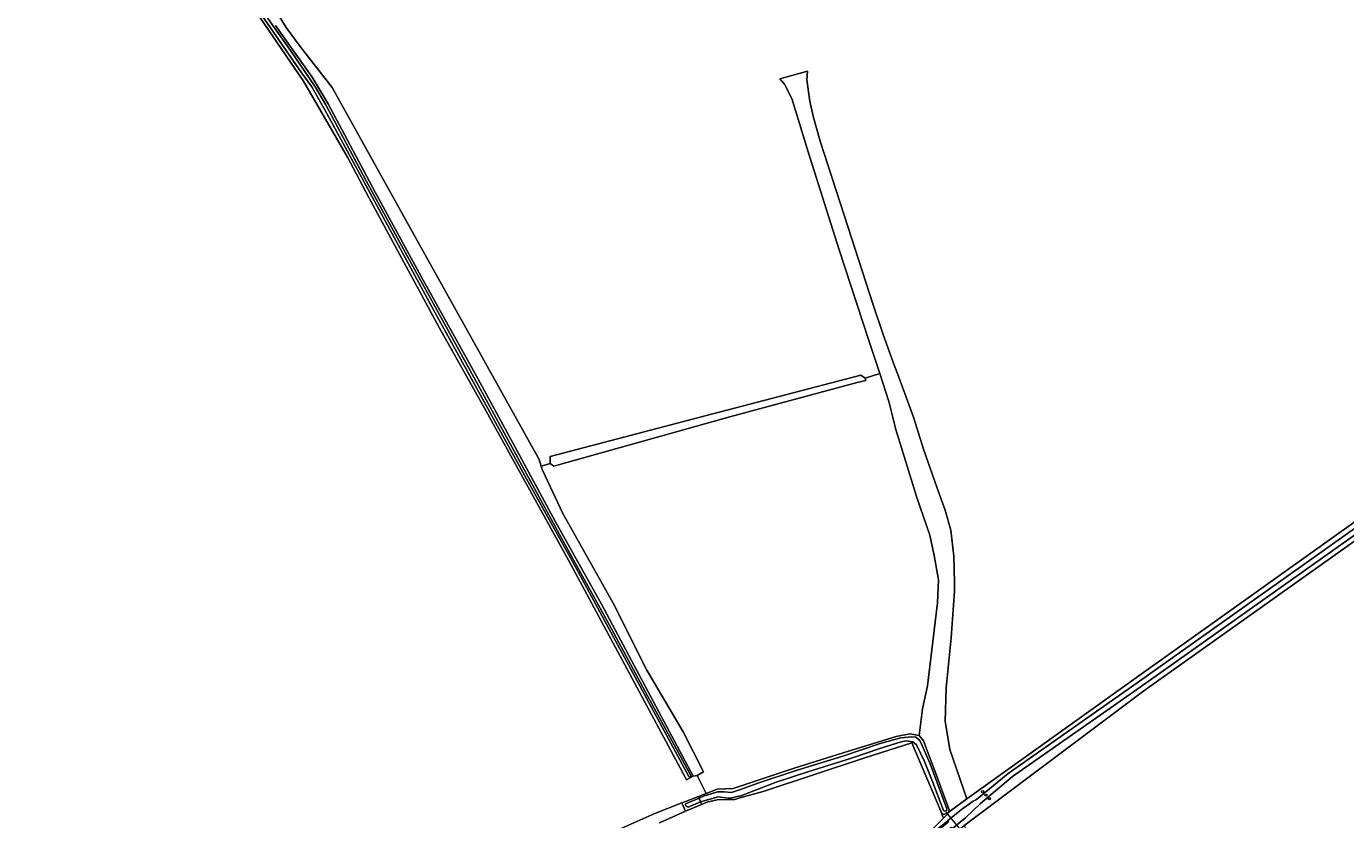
# Model space of a CAD drawing. Header units: metres. Extents: x 168032 to 180145, y 382923 to 399665.
# Tile 148 of 256: x 177672 to 178046, y 388426 to 388651. Entities that reach past the tile are written whole.
import ezdxf
from ezdxf.enums import TextEntityAlignment as Align

# ---------------------------------------------------------------- set-up
doc = ezdxf.new("R2010")
doc.units = ezdxf.units.M
doc.layers.get('0').update_dxf_attribs({"color": 8, "lineweight": 18})
for name, color, linetype, lineweight in [('B-WE-GR-BOUWLAND-GV', 8, 'Continuous', 18), ('B-WE-GR-GRAS-GV', 8, 'Continuous', 18), ('B-WE-KW-KUNSTWERK_DUIKER-G', 8, 'Continuous', 18), ('B-WE-OG-TERREIN_CULTUURSCHEIDING-GV', 8, 'Continuous', 18), ('B-WE-OG-WATER_GREPPEL-GV', 8, 'Continuous', 18), ('B-WE-OG-WATER_SLOOT-GV', 8, 'Continuous', 18), ('B-WE-VH-VERHARDING_ASFALT-GV', 8, 'Continuous', 18), ('B-WE-VW-AFSLUITPAAL-S', 8, 'Continuous', 18)]:
    doc.layers.add(name, color=color, linetype=linetype, lineweight=lineweight)
doc.styles.add('NLCS-ISO', font='NLCS-ISO.ttf')

# ---------------------------------------------------------------- blocks, each defined once
blk = doc.blocks.new('SVW-AFSLUITPAAL-SO')
at = {"lineweight": 18}
blk.add_circle((0, 0), 1.5, dxfattribs=at)
at = {"lineweight": 18, "style": 'NLCS-ISO'}
blk.add_text('af', height=1.8, dxfattribs=at).set_placement((0, 0), align=Align.MIDDLE_CENTER)

msp = doc.modelspace()

# ---------------------------------------------------------------- linework, layer by layer
at = {"layer": 'B-WE-GR-BOUWLAND-GV', "flags": 128}
for points in [[(177647.616, 388837.973), (177649.426, 388837.124), (177643.35, 388822.971), (177642.143, 388818.839), (177641.781, 388816.026), (177642.089, 388813.591), (177644.126, 388808.552), (177650.424, 388796.29), (177658.89, 388783.06), (177666.696, 388769.17), (177679.396, 388750.913), (177693.815, 388729.217), (177711.675, 388702.362), (177734.561, 388668.363), (177745.409, 388650.901), (177749.406, 388645.481), (177758.439, 388633.879), (177781.59, 388592.207), (177817.135, 388528.391), (177817.737, 388526.489)], [(177817.737, 388526.489), (177820.248, 388527.201), (177820.275, 388529.212), (177862.107, 388540.156), (177908.424, 388552.273), (177909.66, 388551.398), (177913.784, 388552.776), (177910.742, 388562.077), (177902.193, 388588.107), (177893.525, 388615.579), (177888.863, 388630.779), (177886.735, 388634.804), (177885.419, 388636.313), (177893.323, 388638.506), (177893.084, 388636.016), (177893.981, 388629.97), (177895.034, 388625.337), (177896.93, 388618.635), (177904.819, 388594.191), (177911.859, 388572.535), (177914.812, 388563.849), (177917.836, 388555.352), (177919.239, 388551.747), (177923.381, 388540.387), (177926.215, 388531.315), (177929.967, 388520.544), (177932.407, 388514.012), (177933.948, 388508.262), (177934.809, 388500.916), (177935.012, 388493.478), (177935.043, 388491.05), (177934.077, 388477.746), (177932.629, 388463.569), (177932.388, 388454.133), (177933.731, 388446.11), (177938.549, 388432.065), (177986.018, 388466.019), (178051.664, 388512.816)]]:
    msp.add_lwpolyline(points, dxfattribs=at)
msp.add_lwpolyline([(177821.304, 388526.487), (177820.248, 388527.201), (177817.737, 388526.489), (177818.102, 388525.334), (177823.894, 388513.035), (177838.182, 388487.635), (177847.707, 388468.585), (177858.026, 388451.122), (177863.769, 388439.718), (177861.955, 388438.762), (177864.524, 388433.586), (177867.67, 388434.795), (177869.824, 388434.93), (177872.254, 388435.065), (177878.47, 388437.1), (177889.521, 388440.8), (177903.471, 388445.103), (177918.472, 388449.804), (177922.366, 388450.49), (177924.989, 388450.017), (177925.929, 388457.588), (177927.37, 388464.179), (177928.915, 388476.745), (177930.201, 388487.709), (177930.458, 388494.24), (177929.273, 388501.094), (177927.987, 388506.905), (177924.328, 388517.533), (177918.411, 388536.84), (177916.398, 388544.788), (177913.784, 388552.776), (177909.66, 388551.398), (177909.82, 388550.78), (177907.439, 388550.164), (177871.283, 388540.437), (177822.648, 388526.87)], close=True, dxfattribs=at)
at = {"layer": 'B-WE-GR-GRAS-GV', "flags": 128}
for points in [[(177837.223, 388422.299), (177849.961, 388427.915), (177857.615, 388430.922), (177858.719, 388431.355), (177862.345, 388432.748), (177864.524, 388433.586), (177861.955, 388438.762), (177860.879, 388438.563), (177858.951, 388437.51), (177858.655, 388438.064), (177842.159, 388468.879), (177825.471, 388499.826), (177802.175, 388542.049), (177788.803, 388565.814), (177768.825, 388602.676), (177762.769, 388614.074), (177750.263, 388635.698), (177718.963, 388681.535)], [(177742.372, 388651.447), (177752.748, 388636.789), (177757.303, 388629.262), (177770.648, 388604.23), (177784.256, 388579.251), (177799.339, 388552.185), (177810.315, 388531.853), (177821.791, 388510.702), (177834.848, 388487.28), (177849.561, 388459.792), (177860.879, 388438.563), (177861.955, 388438.762), (177863.769, 388439.718), (177858.026, 388451.122), (177847.707, 388468.585), (177838.182, 388487.635), (177823.894, 388513.035), (177818.102, 388525.334), (177817.737, 388526.489), (177817.135, 388528.391), (177781.59, 388592.207), (177758.439, 388633.879), (177749.406, 388645.481), (177745.409, 388650.901), (177734.561, 388668.363)], [(178053.791, 388508.941), (177988.737, 388462.737), (177938.044, 388424.688), (177937.71, 388424.45), (177947.519, 388413.488), (177953.736, 388407.8), (177990.117, 388379.357), (177994.085, 388380.151), (178105.74, 388428.437)], [(177928.397, 388423.159), (177931.873, 388426.58), (177931.482, 388427.441), (177931.388, 388427.894), (177922.917, 388447.948), (177909.555, 388443.715), (177880.716, 388434.19), (177874.101, 388432.337), (177872.665, 388431.944), (177870.759, 388431.919), (177867.639, 388431.813), (177865.572, 388431.342), (177864.987, 388431.209), (177863.26, 388430.506), (177858.662, 388428.634), (177851.347, 388425.326)]]:
    msp.add_lwpolyline(points, dxfattribs=at)
msp.add_lwpolyline([(177931.388, 388427.894), (177931.482, 388427.441), (177931.873, 388426.58), (177933.889, 388428.732), (177938.549, 388432.065), (177933.731, 388446.11), (177932.388, 388454.133), (177932.629, 388463.569), (177934.077, 388477.746), (177935.043, 388491.05), (177935.012, 388493.478), (177934.809, 388500.916), (177933.948, 388508.262), (177932.407, 388514.012), (177929.967, 388520.544), (177926.215, 388531.315), (177923.381, 388540.387), (177919.239, 388551.747), (177917.836, 388555.352), (177914.812, 388563.849), (177911.859, 388572.535), (177904.819, 388594.191), (177896.93, 388618.635), (177895.034, 388625.337), (177893.981, 388629.97), (177893.084, 388636.016), (177893.323, 388638.506), (177885.419, 388636.313), (177886.735, 388634.804), (177888.863, 388630.779), (177893.525, 388615.579), (177902.193, 388588.107), (177910.742, 388562.077), (177913.784, 388552.776), (177916.398, 388544.788), (177918.411, 388536.84), (177924.328, 388517.533), (177927.987, 388506.905), (177929.273, 388501.094), (177930.458, 388494.24), (177930.201, 388487.709), (177928.915, 388476.745), (177927.37, 388464.179), (177925.929, 388457.588), (177924.989, 388450.017), (177926.202, 388448.579), (177929.696, 388439.296), (177933.493, 388428.991), (177933.289, 388428.254), (177932.032, 388427.62)], close=True, dxfattribs=at)
at = {"layer": 'B-WE-KW-KUNSTWERK_DUIKER-G', "flags": 128}
msp.add_lwpolyline([(177936.623, 388423.472), (177932.649, 388428.302)], dxfattribs=at)
at = {"layer": 'B-WE-OG-TERREIN_CULTUURSCHEIDING-GV', "flags": 128}
for points in [[(177932.994, 388425.828), (177936.961, 388429.104), (177940.347, 388431.469), (177941.23, 388431.894), (177950.254, 388439.279), (177986.848, 388465.032), (178052.373, 388511.532), (178162.077, 388556.329), (178197.511, 388573.091), (178197.589, 388573.128), (178202.359, 388574.749), (178201.981, 388575.31), (178197.397, 388573.6), (178161.777, 388557.037), (178051.664, 388512.816), (177986.018, 388466.019), (177938.549, 388432.065), (177933.889, 388428.732), (177931.873, 388426.58), (177928.397, 388423.159), (177818.048, 388336.11), (177815.088, 388333.946), (177815.494, 388333.391), (177815.976, 388333.39)], [(178165.528, 388554.984), (178196.544, 388569.847), (178196.158, 388570.771), (178162.935, 388554.966), (178052.747, 388509.899), (177987.722, 388463.798), (177951.465, 388438.432), (177942.347, 388430.776), (177938.253, 388426.772), (177934.439, 388423.715), (177818.366, 388331.936), (177817.591, 388330.543), (177818.416, 388330.879), (177848.739, 388354.773), (177932.084, 388420.446), (177935.192, 388422.658), (177937.71, 388424.45), (177938.044, 388424.688), (177988.737, 388462.737), (178053.791, 388508.941)]]:
    msp.add_lwpolyline(points, close=True, dxfattribs=at)
at = {"layer": 'B-WE-OG-WATER_GREPPEL-GV', "flags": 128}
msp.add_lwpolyline([(177909.82, 388550.78), (177909.66, 388551.398), (177908.424, 388552.273), (177862.107, 388540.156), (177820.275, 388529.212), (177820.248, 388527.201), (177821.304, 388526.487), (177822.648, 388526.87), (177871.283, 388540.437), (177907.439, 388550.164)], close=True, dxfattribs=at)
msp.add_lwpolyline([(177851.347, 388425.326), (177858.662, 388428.634), (177857.615, 388430.922), (177849.961, 388427.915), (177837.223, 388422.299)], dxfattribs=at)
at = {"layer": 'B-WE-OG-WATER_SLOOT-GV', "flags": 128}
for points in [[(177859.662, 388438.403), (177841.333, 388472.377), (177827.567, 388497.7), (177812.668, 388524.607), (177798.401, 388550.379), (177787.214, 388570.791), (177776.554, 388590.278), (177766.157, 388609.475), (177756.924, 388626.542), (177752.676, 388634.083), (177749.851, 388637.95), (177730.378, 388666.233), (177706.481, 388701.343), (177690.498, 388725.294), (177679.617, 388741.029), (177668.43, 388757.948), (177657.833, 388774.189), (177644.417, 388797.648), (177638.227, 388810.071), (177636.673, 388813.639), (177636.391, 388816.802), (177637.039, 388819.529), (177640.752, 388827.709), (177645.596, 388838.684)], [(177645.596, 388838.684), (177640.752, 388827.709), (177637.039, 388819.529), (177636.391, 388816.802), (177636.673, 388813.639), (177638.227, 388810.071), (177644.417, 388797.648), (177657.833, 388774.189), (177668.43, 388757.948), (177679.617, 388741.029), (177690.498, 388725.294), (177706.481, 388701.343), (177730.378, 388666.233), (177749.851, 388637.95), (177752.676, 388634.083), (177756.924, 388626.542), (177766.157, 388609.475), (177776.554, 388590.278), (177787.214, 388570.791), (177798.401, 388550.379), (177812.668, 388524.607)], [(177718.963, 388681.535), (177750.263, 388635.698), (177762.769, 388614.074), (177768.825, 388602.676), (177788.803, 388565.814), (177802.175, 388542.049), (177825.471, 388499.826), (177842.159, 388468.879), (177858.655, 388438.064), (177858.951, 388437.51), (177860.879, 388438.563), (177849.561, 388459.792), (177834.848, 388487.28), (177821.791, 388510.702), (177810.315, 388531.853), (177799.339, 388552.185), (177784.256, 388579.251), (177770.648, 388604.23), (177757.303, 388629.262), (177752.748, 388636.789), (177742.372, 388651.447)], [(177735.707, 388659.854), (177746.61, 388644.324), (177753.536, 388634.262), (177756.643, 388628.954), (177768.066, 388607.434), (177780.884, 388584.065), (177797.573, 388553.593), (177808.917, 388532.759), (177823.447, 388506.221), (177837.056, 388481.558), (177847.874, 388461.358), (177860.209, 388438.708)], [(177860.209, 388438.708), (177847.874, 388461.358), (177837.056, 388481.558), (177823.447, 388506.221), (177808.917, 388532.759), (177797.573, 388553.593), (177780.884, 388584.065), (177768.066, 388607.434), (177756.643, 388628.954), (177753.536, 388634.262), (177746.61, 388644.324), (177735.707, 388659.854)], [(177812.668, 388524.607), (177827.567, 388497.7), (177841.333, 388472.377), (177859.662, 388438.403)]]:
    msp.add_lwpolyline(points, dxfattribs=at)
for points in [[(177924.989, 388450.017), (177922.366, 388450.49), (177918.472, 388449.804), (177903.471, 388445.103), (177889.521, 388440.8), (177878.47, 388437.1), (177872.254, 388435.065), (177869.824, 388434.93), (177867.67, 388434.795), (177864.524, 388433.586), (177862.345, 388432.748), (177862.531, 388432.262), (177864.216, 388433.033), (177864.714, 388433.182), (177867.725, 388434.077), (177869.547, 388434.102), (177871.701, 388433.934), (177874.27, 388434.704), (177879.187, 388436.547), (177890.072, 388440.122), (177903.304, 388444.164), (177913.968, 388447.767), (177919.769, 388449.388), (177922.945, 388449.688), (177924.077, 388449.576), (177925.153, 388448.691), (177925.786, 388447.448), (177928.071, 388442.06), (177932.803, 388429.268), (177932.747, 388428.716), (177932.278, 388428.606), (177931.919, 388428.773), (177928.617, 388437.448), (177926.47, 388442.669), (177924.24, 388447.422), (177923.164, 388448.279), (177921.286, 388448.503), (177919.878, 388448.284), (177913.8, 388446.387), (177905.816, 388443.608), (177893.44, 388439.759), (177884.379, 388436.789), (177874.433, 388432.936), (177871.671, 388432.387), (177870.815, 388432.333), (177867.888, 388432.669), (177866.977, 388432.421), (177865.292, 388431.954), (177862.971, 388431.239), (177863.26, 388430.506), (177864.987, 388431.209), (177865.572, 388431.342), (177867.639, 388431.813), (177870.759, 388431.919), (177872.665, 388431.944), (177874.101, 388432.337), (177880.716, 388434.19), (177909.555, 388443.715), (177922.917, 388447.948), (177931.388, 388427.894), (177932.032, 388427.62), (177933.289, 388428.254), (177933.493, 388428.991), (177929.696, 388439.296), (177926.202, 388448.579)], [(177925.153, 388448.691), (177924.077, 388449.576), (177922.945, 388449.688), (177919.769, 388449.388), (177913.968, 388447.767), (177903.304, 388444.164), (177890.072, 388440.122), (177879.187, 388436.547), (177874.27, 388434.704), (177871.701, 388433.934), (177869.547, 388434.102), (177867.725, 388434.077), (177864.714, 388433.182), (177864.216, 388433.033), (177862.531, 388432.262), (177862.971, 388431.239), (177865.292, 388431.954), (177866.977, 388432.421), (177867.888, 388432.669), (177870.815, 388432.333), (177871.671, 388432.387), (177874.433, 388432.936), (177884.379, 388436.789), (177893.44, 388439.759), (177905.816, 388443.608), (177913.8, 388446.387), (177919.878, 388448.284), (177921.286, 388448.503), (177923.164, 388448.279), (177924.24, 388447.422), (177926.47, 388442.669), (177928.617, 388437.448), (177931.919, 388428.773), (177932.278, 388428.606), (177932.747, 388428.716), (177932.803, 388429.268), (177928.071, 388442.06), (177925.786, 388447.448)], [(177862.531, 388432.262), (177862.345, 388432.748), (177858.719, 388431.355), (177857.615, 388430.922), (177858.662, 388428.634), (177863.26, 388430.506), (177862.971, 388431.239), (177859.444, 388429.72), (177858.876, 388429.97), (177858.701, 388430.358), (177858.685, 388430.676)], [(177862.971, 388431.239), (177862.531, 388432.262), (177858.685, 388430.676), (177858.701, 388430.358), (177858.876, 388429.97), (177859.444, 388429.72)]]:
    msp.add_lwpolyline(points, close=True, dxfattribs=at)
at = {"layer": 'B-WE-OG-WATER_SLOOT-GV'}
for points in [[(177860.209, 388438.708, -0.9199766), (177859.662, 388438.403)], [(177859.662, 388438.403, 0.9199766), (177860.209, 388438.708)]]:
    msp.add_lwpolyline(points, format="xyb", dxfattribs=at)
at = {"layer": 'B-WE-VH-VERHARDING_ASFALT-GV', "flags": 128}
for points in [[(178052.373, 388511.532), (177986.848, 388465.032), (177950.254, 388439.279), (177941.23, 388431.894), (177940.347, 388431.469), (177936.961, 388429.104), (177932.994, 388425.828), (177933.3, 388425.495), (177816.249, 388333.122), (177815.976, 388333.39), (177815.494, 388333.391), (177812.798, 388331.384), (177809.198, 388329.12), (177797.425, 388322.321), (177774.835, 388308.646), (177766.574, 388304.525)], [(177812.54, 388325.035), (177815.39, 388328.143), (177817.591, 388330.543), (177818.366, 388331.936), (177818.152, 388332.12), (177819.178, 388333.189), (177934.044, 388424.064), (177934.439, 388423.715), (177938.253, 388426.772), (177942.347, 388430.776), (177951.465, 388438.432), (177987.722, 388463.798), (178052.747, 388509.899)]]:
    msp.add_lwpolyline(points, dxfattribs=at)

# ---------------------------------------------------------------- block references
at = {"layer": 'B-WE-VW-AFSLUITPAAL-S', "xscale": 0.2, "yscale": 0.2, "zscale": 0.2}
for p in [(177943.015, 388434.146), (177943.931, 388433.159), (177944.906, 388432.138)]:
    msp.add_blockref('SVW-AFSLUITPAAL-SO', p, dxfattribs=at)

doc.saveas('drawing.dxf')
